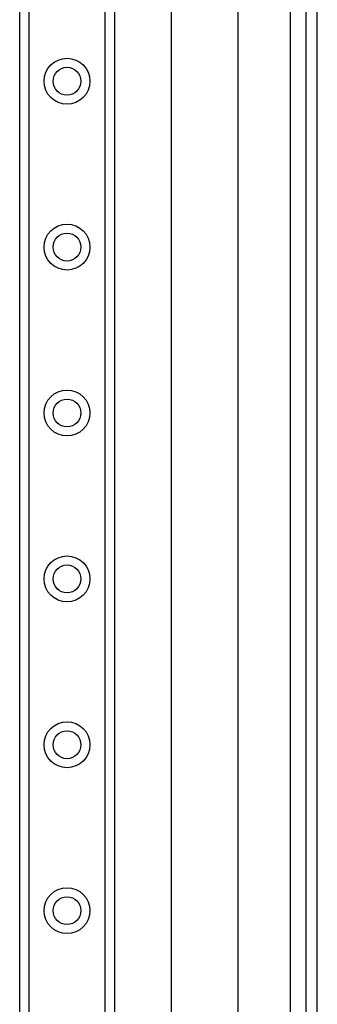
# Model space of a CAD drawing. Header units: inches. Extents: x 7 to 174, y 10 to 93.
# Tile 92 of 132: x 40.78 to 42.55, y 53.75 to 59.59. Entities that reach past the tile are written whole.
import ezdxf

# ---------------------------------------------------------------- set-up
doc = ezdxf.new("R2010")
doc.units = ezdxf.units.IN
doc.header["$MEASUREMENT"] = 0
doc.layers.add('Visible Edges(ANSI)', color=7, linetype='Continuous', lineweight=25)
doc.layers.add('Visible Tangent Edges(ANSI)', color=7, linetype='Continuous', lineweight=25)

msp = doc.modelspace()

# ---------------------------------------------------------------- linework, layer by layer
at = {"layer": 'Visible Edges(ANSI)'}
for p, q in [((40.7806, 30.3173), (40.7806, 69.4371)), ((41.3426, 69.4371), (41.3426, 30.3173)), ((41.6814, 50.3132), (41.6814, 66.0928)), ((42.0751, 65.2787), (42.0751, 51.1272)), ((42.4796, 64.9357), (42.4796, 51.4702)), ((42.5476, 51.4702), (42.5476, 64.9357))]:
    msp.add_line(p, q, dxfattribs=at)
for centre in [(41.0616, 59.2276), (41.0616, 58.2434), (41.0616, 57.2591), (41.0616, 56.2749), (41.0616, 55.2906), (41.0616, 54.3064)]:
    msp.add_circle(centre, 0.0825, dxfattribs=at)
at = {"layer": 'Visible Tangent Edges(ANSI)'}
for p, q in [((40.8344, 69.4371), (40.8344, 30.3173)), ((41.2887, 30.3173), (41.2887, 69.4371)), ((42.3866, 65.0071), (42.3866, 51.3989))]:
    msp.add_line(p, q, dxfattribs=at)
for centre in [(41.0616, 59.2276), (41.0616, 58.2434), (41.0616, 57.2591), (41.0616, 56.2749), (41.0616, 55.2906), (41.0616, 54.3064)]:
    msp.add_circle(centre, 0.1363, dxfattribs=at)

doc.saveas('drawing.dxf')
